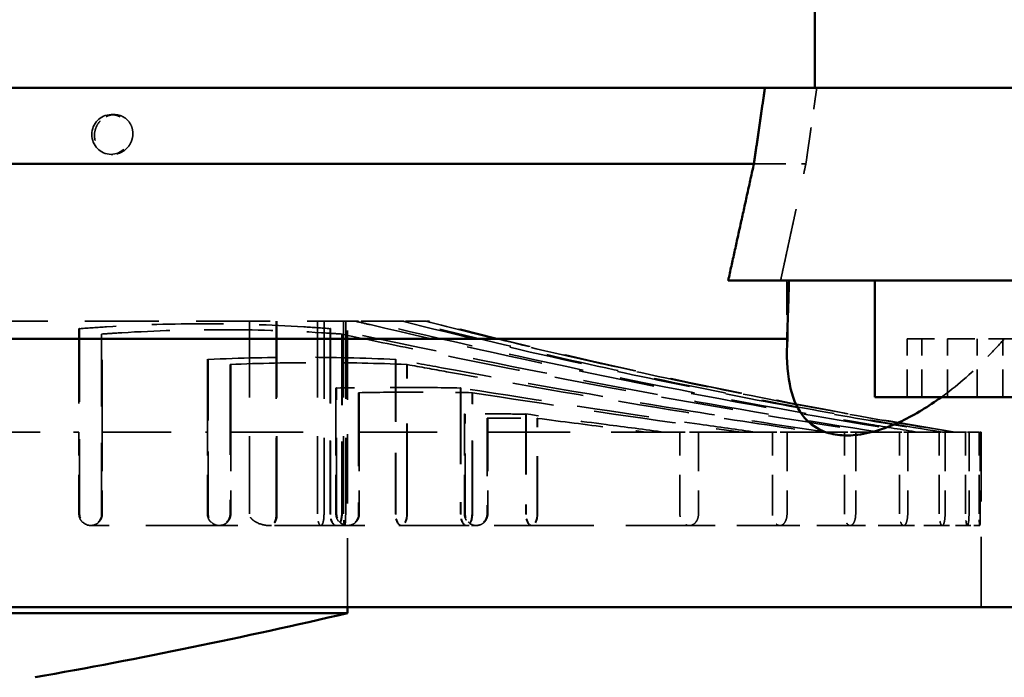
# Model space of a CAD drawing. Header units: millimetres. Extents: x -34725 to 178350, y -13707 to 126150.
# Tile 115 of 256: x 40210 to 40379, y 8165 to 8278. Entities that reach past the tile are written whole.
import ezdxf

# ---------------------------------------------------------------- set-up
doc = ezdxf.new("R2010")
doc.units = ezdxf.units.MM
doc.linetypes.add('DASHED', pattern=[0.75, 0.5, -0.25])
for name, color, linetype, lineweight in [('AM_0', 7, 'CONTINUOUS', 50), ('P-AM_0', 7, 'CONTINUOUS', 50), ('Sichtbar (ISO)', 7, 'CONTINUOUS', 50), ('Verdeckt (ISO)', 7, 'DASHED', 35)]:
    doc.layers.add(name, color=color, linetype=linetype, lineweight=lineweight)

# ---------------------------------------------------------------- blocks, each defined once
blk = doc.blocks.new('A$C5cacc3fa')
at = {"layer": 'Sichtbar (ISO)'}
for p, q in [((-1547.33, -2628.79), (-1547.33, -2108.79)), ((-1491.33, -2114.89), (-1491.33, -2149.63)), ((-1458.33, -2114.89), (-1458.33, -2149.63)), ((-1511.33, -2127.52), (-1511.33, -2157.52)), ((-1491.33, -2152.05), (-1491.33, -2149.63)), ((-1458.33, -2149.63), (-1458.33, -2152.05)), ((-1491.33, -2152.05), (-1491.33, -2182.62)), ((-1458.33, -2152.05), (-1458.33, -2176.34)), ((-1491.33, -2157.52), (-1511.33, -2157.52)), ((-1438.33, -2167.8), (-1458.33, -2167.8)), ((-1501.33, -2342.52), (-1501.33, -2172.5)), ((-1458.33, -2340.76), (-1458.33, -2176.34)), ((-1471.33, -2340.2), (-1471.33, -2178.22)), ((-1548.33, -2489.79), (-1548.33, -2247.79)), ((-1548.33, -2247.79), (-1547.33, -2247.79))]:
    blk.add_line(p, q, dxfattribs=at)
blk.add_arc((-575.66, -2475.66), 999, 166.81499, 169.94796, dxfattribs=at)
for points, knots in [([(-1501.33, -2172.5), (-1504.15, -2172.65), (-1506.79, -2172.56), (-1511.17, -2171.69), (-1512.99, -2170.98), (-1515.61, -2169), (-1516.52, -2167.86), (-1517.49, -2165.57), (-1517.74, -2164.58), (-1517.93, -2162.54), (-1517.9, -2161.51), (-1517.61, -2159.14), (-1517.29, -2157.78), (-1516.07, -2154.09), (-1514.93, -2151.75), (-1512.88, -2148.36), (-1512.15, -2147.25), (-1511.33, -2146.13)], [-76.122252, -76.122252, -76.122252, -76.122252, -73.81835, -73.81835, -71.778538, -71.778538, -70.113111, -70.113111, -69.048394, -69.048394, -68.090703, -68.090703, -66.920622, -66.920622, -64.965991, -64.965991, -64.029155, -64.029155, -64.029155, -64.029155]), ([(-1491.33, -2172.2), (-1492.53, -2172.25), (-1493.73, -2172.29), (-1497.06, -2172.4), (-1499.2, -2172.46), (-1501.33, -2172.5)], [3.0150004, 3.0150004, 3.0150004, 3.0150004, 3.3549461, 3.3549461, 3.9628977, 3.9628977, 3.9628977, 3.9628977])]:
    blk.add_open_spline(points, degree=3, knots=knots, dxfattribs=at)
for points, weights in [([(-1458.33, -2176.34), (-1464.85, -2177.28), (-1471.33, -2178.22)], [1, 1.00000598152, 1]), ([(-1471.33, -2178.22), (-1481.42, -2180.44), (-1491.33, -2182.62)], [1, 1.00003339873, 1])]:
    blk.add_rational_spline(points, weights, degree=2, dxfattribs=at)
at = {"layer": 'Verdeckt (ISO)', "ltscale": 9.347156}
for p, q in [((-1501.33, -2135.58), (-1501.33, -2133.03)), ((-1501.33, -2145.06), (-1501.33, -2135.58)), ((-1501.33, -2152), (-1501.33, -2145.06))]:
    blk.add_line(p, q, dxfattribs=at)
at = {"layer": 'Verdeckt (ISO)', "ltscale": 9.523383}
for p, q in [((-1511.33, -2135.58), (-1501.33, -2135.58)), ((-1511.33, -2139.98), (-1501.33, -2139.98)), ((-1511.33, -2145.06), (-1501.33, -2145.06)), ((-1511.33, -2149.46), (-1501.33, -2149.46)), ((-1511.33, -2152), (-1501.33, -2152))]:
    blk.add_line(p, q, dxfattribs=at)
at = {"layer": 'Verdeckt (ISO)', "ltscale": 24.189648}
blk.add_line((-1547.33, -2139.29), (-1517.33, -2139.29), dxfattribs=at)
at = {"layer": 'Verdeckt (ISO)', "ltscale": 8.573233}
blk.add_line((-1517.33, -2139.47), (-1517.33, -2139.29), dxfattribs=at)
at = {"layer": 'Verdeckt (ISO)', "ltscale": 2.019995}
blk.add_line((-1533.33, -2139.55), (-1533.33, -2141.67), dxfattribs=at)
at = {"layer": 'Verdeckt (ISO)', "ltscale": 13.332776}
for p, q in [((-1517.33, -2139.47), (-1531.33, -2139.47)), ((-1531.33, -2139.66), (-1517.33, -2139.66)), ((-1517.33, -2141.39), (-1531.33, -2141.39)), ((-1531.33, -2141.97), (-1517.33, -2141.97)), ((-1517.33, -2145.49), (-1531.33, -2145.49)), ((-1531.33, -2146.48), (-1517.33, -2146.48)), ((-1517.33, -2151.89), (-1531.33, -2151.89)), ((-1531.33, -2153.32), (-1517.33, -2153.32)), ((-1517.33, -2160.8), (-1531.33, -2160.8)), ((-1531.33, -2162.71), (-1517.33, -2162.71)), ((-1517.33, -2172.55), (-1531.33, -2172.55)), ((-1531.33, -2175.03), (-1517.33, -2175.03)), ((-1517.33, -2187.71), (-1531.33, -2187.71)), ((-1531.33, -2190.9), (-1517.33, -2190.9)), ((-1517.33, -2223.79), (-1531.33, -2223.79)), ((-1531.33, -2227.79), (-1517.33, -2227.79)), ((-1517.33, -2245.79), (-1531.33, -2245.79)), ((-1531.33, -2249.79), (-1517.33, -2249.79)), ((-1517.33, -2267.79), (-1531.33, -2267.79)), ((-1531.33, -2271.79), (-1517.33, -2271.79)), ((-1517.33, -2289.79), (-1531.33, -2289.79)), ((-1531.33, -2293.79), (-1517.33, -2293.79))]:
    blk.add_line(p, q, dxfattribs=at)
at = {"layer": 'Verdeckt (ISO)', "ltscale": 0.182702}
blk.add_line((-1517.33, -2139.47), (-1517.33, -2139.66), dxfattribs=at)
at = {"layer": 'Verdeckt (ISO)', "ltscale": 21.877224}
blk.add_line((-1517.33, -2141.39), (-1517.33, -2139.66), dxfattribs=at)
at = {"layer": 'Verdeckt (ISO)', "ltscale": 4.097777}
blk.add_line((-1533.33, -2141.67), (-1533.33, -2145.98), dxfattribs=at)
at = {"layer": 'Verdeckt (ISO)', "ltscale": 0.55343}
blk.add_line((-1517.33, -2141.39), (-1517.33, -2141.97), dxfattribs=at)
at = {"layer": 'Verdeckt (ISO)', "ltscale": 22.188759}
blk.add_line((-1517.33, -2145.49), (-1517.33, -2141.97), dxfattribs=at)
at = {"layer": 'Verdeckt (ISO)', "ltscale": 6.299582}
blk.add_line((-1533.33, -2145.98), (-1533.33, -2152.59), dxfattribs=at)
at = {"layer": 'Verdeckt (ISO)', "ltscale": 0.940269}
blk.add_line((-1517.33, -2145.49), (-1517.33, -2146.48), dxfattribs=at)
at = {"layer": 'Verdeckt (ISO)', "ltscale": 22.739004}
for p, q in [((-1517.33, -2151.89), (-1517.33, -2146.48)), ((-1517.33, -2311.79), (-1517.33, -2293.79))]:
    blk.add_line(p, q, dxfattribs=at)
at = {"layer": 'Verdeckt (ISO)', "ltscale": 8.712307}
blk.add_line((-1533.33, -2152.59), (-1533.33, -2161.74), dxfattribs=at)
at = {"layer": 'Verdeckt (ISO)', "ltscale": 1.356705}
blk.add_line((-1517.33, -2151.89), (-1517.33, -2153.32), dxfattribs=at)
at = {"layer": 'Verdeckt (ISO)', "ltscale": 23.58321}
for p, q in [((-1517.33, -2160.8), (-1517.33, -2153.32)), ((-1517.33, -2289.79), (-1517.33, -2271.79))]:
    blk.add_line(p, q, dxfattribs=at)
at = {"layer": 'Verdeckt (ISO)', "ltscale": 1.821458}
blk.add_line((-1517.33, -2160.8), (-1517.33, -2162.71), dxfattribs=at)
at = {"layer": 'Verdeckt (ISO)', "ltscale": 11.464278}
blk.add_line((-1533.33, -2161.74), (-1533.33, -2173.78), dxfattribs=at)
at = {"layer": 'Verdeckt (ISO)', "ltscale": 24.821342}
for p, q in [((-1517.33, -2172.55), (-1517.33, -2162.71)), ((-1517.33, -2267.79), (-1517.33, -2249.79))]:
    blk.add_line(p, q, dxfattribs=at)
at = {"layer": 'Verdeckt (ISO)', "ltscale": 10.867478}
blk.add_line((-1471.33, -2178.22), (-1471.33, -2169.32), dxfattribs=at)
at = {"layer": 'Verdeckt (ISO)', "ltscale": 2.363717}
blk.add_line((-1517.33, -2172.55), (-1517.33, -2175.03), dxfattribs=at)
at = {"layer": 'Verdeckt (ISO)', "ltscale": 11.839312}
blk.add_line((-1491.33, -2172.57), (-1503.76, -2172.57), dxfattribs=at)
at = {"layer": 'Verdeckt (ISO)', "ltscale": 14.769024}
blk.add_line((-1533.33, -2173.78), (-1533.33, -2189.29), dxfattribs=at)
at = {"layer": 'Verdeckt (ISO)', "ltscale": 26.638676}
for p, q in [((-1517.33, -2187.71), (-1517.33, -2175.03)), ((-1517.33, -2245.79), (-1517.33, -2227.79))]:
    blk.add_line(p, q, dxfattribs=at)
at = {"layer": 'Verdeckt (ISO)', "ltscale": 3.034942}
blk.add_line((-1517.33, -2187.71), (-1517.33, -2190.9), dxfattribs=at)
at = {"layer": 'Verdeckt (ISO)', "ltscale": 21.768898}
blk.add_line((-1533.33, -2189.29), (-1533.33, -2216.28), dxfattribs=at)
at = {"layer": 'Verdeckt (ISO)', "ltscale": 28.177946}
blk.add_line((-1517.33, -2223.79), (-1517.33, -2190.9), dxfattribs=at)
at = {"layer": 'Verdeckt (ISO)', "ltscale": 12.801457}
blk.add_line((-1533.33, -2216.28), (-1533.33, -2225.79), dxfattribs=at)
at = {"layer": 'Verdeckt (ISO)', "ltscale": 19.787109}
blk.add_line((-1531.33, -2215.27), (-1514.97, -2215.27), dxfattribs=at)
at = {"layer": 'Verdeckt (ISO)', "ltscale": 19.815084}
for p, q in [((-1531.33, -2215.33), (-1514.95, -2215.33)), ((-1514.95, -2223.91), (-1531.33, -2223.91))]:
    blk.add_line(p, q, dxfattribs=at)
at = {"layer": 'Verdeckt (ISO)', "ltscale": 20.676773}
for p, q in [((-1514.23, -2217.24), (-1531.33, -2217.24)), ((-1531.33, -2227.67), (-1514.23, -2227.67))]:
    blk.add_line(p, q, dxfattribs=at)
at = {"layer": 'Verdeckt (ISO)', "ltscale": 20.705349}
blk.add_line((-1514.21, -2217.3), (-1531.33, -2217.3), dxfattribs=at)
at = {"layer": 'Verdeckt (ISO)', "ltscale": 22.589703}
blk.add_line((-1517.33, -2223.79), (-1514.97, -2223.79), dxfattribs=at)
at = {"layer": 'Verdeckt (ISO)', "ltscale": 1.570911}
blk.add_line((-1533.33, -2225.79), (-1533.33, -2227.44), dxfattribs=at)
at = {"layer": 'Verdeckt (ISO)', "ltscale": 25.080122}
blk.add_line((-1531.33, -2226.43), (-1510.59, -2226.43), dxfattribs=at)
at = {"layer": 'Verdeckt (ISO)', "ltscale": 25.111382}
for p, q in [((-1531.33, -2226.49), (-1510.57, -2226.49)), ((-1510.57, -2245.91), (-1531.33, -2245.91))]:
    blk.add_line(p, q, dxfattribs=at)
at = {"layer": 'Verdeckt (ISO)', "ltscale": 23.205763}
blk.add_line((-1533.33, -2227.44), (-1533.33, -2247.79), dxfattribs=at)
at = {"layer": 'Verdeckt (ISO)', "ltscale": 26.072294}
for p, q in [((-1509.77, -2228.39), (-1531.33, -2228.39)), ((-1531.33, -2249.67), (-1509.77, -2249.67))]:
    blk.add_line(p, q, dxfattribs=at)
at = {"layer": 'Verdeckt (ISO)', "ltscale": 26.104095}
blk.add_line((-1509.75, -2228.45), (-1531.33, -2228.45), dxfattribs=at)
at = {"layer": 'Verdeckt (ISO)', "ltscale": 29.090322}
blk.add_line((-1514.21, -2227.79), (-1517.33, -2227.79), dxfattribs=at)
at = {"layer": 'Verdeckt (ISO)', "ltscale": 8.577396}
blk.add_line((-1498.33, -2234.09), (-1498.33, -2233.79), dxfattribs=at)
at = {"layer": 'Verdeckt (ISO)', "ltscale": 0.311365}
blk.add_line((-1498.33, -2234.09), (-1498.33, -2234.42), dxfattribs=at)
at = {"layer": 'Verdeckt (ISO)', "ltscale": 22.08386}
blk.add_line((-1498.33, -2237.4), (-1498.33, -2234.42), dxfattribs=at)
at = {"layer": 'Verdeckt (ISO)', "ltscale": 30.925901}
blk.add_line((-1531.33, -2237.58), (-1505.76, -2237.58), dxfattribs=at)
at = {"layer": 'Verdeckt (ISO)', "ltscale": 30.960028}
for p, q in [((-1531.33, -2237.64), (-1505.73, -2237.64)), ((-1505.73, -2267.91), (-1531.33, -2267.91))]:
    blk.add_line(p, q, dxfattribs=at)
at = {"layer": 'Verdeckt (ISO)', "ltscale": 0.960337}
blk.add_line((-1498.33, -2237.4), (-1498.33, -2238.41), dxfattribs=at)
at = {"layer": 'Verdeckt (ISO)', "ltscale": 23.054117}
blk.add_line((-1498.33, -2244.63), (-1498.33, -2238.41), dxfattribs=at)
at = {"layer": 'Verdeckt (ISO)', "ltscale": 21.337854}
for p, q in [((-1504.87, -2239.55), (-1531.33, -2239.55)), ((-1531.33, -2271.67), (-1504.87, -2271.67))]:
    blk.add_line(p, q, dxfattribs=at)
at = {"layer": 'Verdeckt (ISO)', "ltscale": 21.360899}
blk.add_line((-1504.84, -2239.61), (-1531.33, -2239.61), dxfattribs=at)
at = {"layer": 'Verdeckt (ISO)', "ltscale": 1.699572}
blk.add_line((-1498.33, -2244.63), (-1498.33, -2246.41), dxfattribs=at)
at = {"layer": 'Verdeckt (ISO)', "ltscale": 28.138655}
blk.add_line((-1517.33, -2245.79), (-1510.59, -2245.79), dxfattribs=at)
at = {"layer": 'Verdeckt (ISO)', "ltscale": 25.363047}
blk.add_line((-1498.33, -2311.79), (-1498.33, -2246.41), dxfattribs=at)
at = {"layer": 'Verdeckt (ISO)', "ltscale": 23.705854}
blk.add_line((-1547.33, -2247.79), (-1498.33, -2247.79), dxfattribs=at)
at = {"layer": 'Verdeckt (ISO)', "ltscale": 25.08684}
for p, q in [((-1533.33, -2247.79), (-1533.33, -2269.79)), ((-1533.33, -2269.79), (-1533.33, -2291.79))]:
    blk.add_line(p, q, dxfattribs=at)
at = {"layer": 'Verdeckt (ISO)', "ltscale": 26.608612}
for p, q in [((-1498.33, -2248.12), (-1531.33, -2248.12)), ((-1531.33, -2248.49), (-1498.33, -2248.49)), ((-1498.33, -2251.83), (-1531.33, -2251.83)), ((-1531.33, -2252.96), (-1498.33, -2252.96)), ((-1531.33, -2259.89), (-1498.33, -2259.89)), ((-1531.33, -2259.95), (-1498.33, -2259.95)), ((-1498.33, -2260.01), (-1531.33, -2260.01)), ((-1531.33, -2264.6), (-1498.33, -2264.6))]:
    blk.add_line(p, q, dxfattribs=at)
at = {"layer": 'Verdeckt (ISO)', "ltscale": 24.817051}
blk.add_line((-1531.33, -2248.73), (-1500.55, -2248.73), dxfattribs=at)
at = {"layer": 'Verdeckt (ISO)', "ltscale": 24.841232}
for p, q in [((-1531.33, -2248.8), (-1500.52, -2248.8)), ((-1500.52, -2289.91), (-1531.33, -2289.91))]:
    blk.add_line(p, q, dxfattribs=at)
at = {"layer": 'Verdeckt (ISO)', "ltscale": 0.134488}
for p, q in [((-1500.52, -2248.8), (-1500.55, -2248.73)), ((-1500.55, -2289.79), (-1500.52, -2289.91))]:
    blk.add_line(p, q, dxfattribs=at)
at = {"layer": 'Verdeckt (ISO)', "ltscale": 24.762812}
blk.add_line((-1509.75, -2249.79), (-1517.33, -2249.79), dxfattribs=at)
at = {"layer": 'Verdeckt (ISO)', "ltscale": 25.580938}
for p, q in [((-1499.6, -2250.7), (-1531.33, -2250.7)), ((-1531.33, -2293.67), (-1499.6, -2293.67))]:
    blk.add_line(p, q, dxfattribs=at)
at = {"layer": 'Verdeckt (ISO)', "ltscale": 25.605299}
blk.add_line((-1499.57, -2250.76), (-1531.33, -2250.76), dxfattribs=at)
at = {"layer": 'Verdeckt (ISO)', "ltscale": 24.466913}
blk.add_line((-1517.33, -2267.79), (-1505.76, -2267.79), dxfattribs=at)
at = {"layer": 'Verdeckt (ISO)', "ltscale": 25.879137}
blk.add_line((-1504.84, -2271.79), (-1517.33, -2271.79), dxfattribs=at)
at = {"layer": 'Verdeckt (ISO)', "ltscale": 1.186672}
blk.add_line((-1469.73, -2288.3), (-1469.73, -2287.97), dxfattribs=at)
at = {"layer": 'Verdeckt (ISO)', "ltscale": 2.182975}
blk.add_line((-1462.93, -2288.3), (-1462.93, -2287.7), dxfattribs=at)
at = {"layer": 'Verdeckt (ISO)', "ltscale": 24.773409}
blk.add_line((-1517.33, -2289.79), (-1500.55, -2289.79), dxfattribs=at)
at = {"layer": 'Verdeckt (ISO)', "ltscale": 25.743126}
blk.add_line((-1499.57, -2293.79), (-1517.33, -2293.79), dxfattribs=at)
at = {"layer": 'Verdeckt (ISO)', "ltscale": 24.731554}
blk.add_arc((-531.41, -1982.66), 999, 189.28203, 194.55945, dxfattribs=at)
at = {"layer": 'Verdeckt (ISO)', "ltscale": 3.175662}
for centre, start_param, end_param in [((-1531.33, -2216.28), 1.570806, 3.141593), ((-1531.33, -2216.28), 3.141593, 4.712379), ((-1531.33, -2227.44), 1.570806, 3.141593), ((-1531.33, -2227.44), 3.141593, 4.712379), ((-1531.33, -2238.59), 1.570806, 3.141593), ((-1531.33, -2238.59), 3.141593, 4.712379), ((-1531.33, -2249.75), 1.570806, 3.141593), ((-1531.33, -2249.75), 3.141593, 4.712379), ((-1531.33, -2260.9), 1.570806, 3.141593)]:
    blk.add_ellipse(centre, major_axis=(2, 0), ratio=0.507028, start_param=start_param, end_param=end_param, dxfattribs=at)
at = {"layer": 'Verdeckt (ISO)', "ltscale": 3.07027}
for centre, major_axis, ratio, start_param, end_param in [((-1531.33, -2216.28), (2, 0), 0.475801, 1.570806, 3.141593), ((-1531.33, -2216.28), (2, 0), 0.475801, 3.141593, 4.712379), ((-1531.33, -2225.79), (-2, 0), 0.938412, 4.712399, 6.283185), ((-1531.33, -2225.79), (-2, 0), 0.938412, 0, 1.570786), ((-1531.33, -2227.44), (2, 0), 0.475801, 1.570806, 3.141593), ((-1531.33, -2227.44), (2, 0), 0.475801, 3.141593, 4.712379), ((-1531.33, -2238.59), (2, 0), 0.475801, 1.570806, 3.141593), ((-1531.33, -2238.59), (2, 0), 0.475801, 3.141593, 4.712379), ((-1531.33, -2247.79), (-2, 0), 0.938412, 4.712399, 6.283185), ((-1531.33, -2247.79), (-2, 0), 0.938412, 0, 1.570786), ((-1531.33, -2249.75), (2, 0), 0.475801, 1.570806, 3.141593), ((-1531.33, -2249.75), (2, 0), 0.475801, 3.141593, 4.712379), ((-1531.33, -2260.9), (2, 0), 0.475801, 1.570806, 3.141593), ((-1531.33, -2269.79), (-2, 0), 0.938412, 4.712399, 6.283185), ((-1531.33, -2269.79), (-2, 0), 0.938412, 0, 1.570786), ((-1531.33, -2291.79), (-2, 0), 0.938412, 4.712399, 6.283185), ((-1531.33, -2291.79), (-2, 0), 0.938412, 0, 1.570786)]:
    blk.add_ellipse(centre, major_axis=major_axis, ratio=ratio, start_param=start_param, end_param=end_param, dxfattribs=at)
at = {"layer": 'Verdeckt (ISO)', "ltscale": 0.114414}
blk.add_ellipse((-1531.33, -2260.9), major_axis=(2, 0), ratio=0.507028, start_param=3.141593, end_param=3.195221, dxfattribs=at)
at = {"layer": 'Verdeckt (ISO)', "ltscale": 25.837965}
blk.add_ellipse((-1466.33, -2288.3), major_axis=(3.4, 0), ratio=0.965926, dxfattribs=at)
at = {"layer": 'Verdeckt (ISO)', "ltscale": 14.09674}
blk.add_open_spline([(-1511.33, -2146.13), (-1509.53, -2143.65), (-1507.37, -2141.12), (-1503.73, -2137.51), (-1502.56, -2136.43), (-1501.33, -2135.35)], degree=3, knots=[-64.029155, -64.029155, -64.029155, -64.029155, -61.964411, -61.964411, -61.07507, -61.07507, -61.07507, -61.07507], dxfattribs=at)
at = {"layer": 'Verdeckt (ISO)', "ltscale": 5.98706}
blk.add_open_spline([(-1531.33, -2139.47), (-1531.46, -2139.47), (-1531.59, -2139.47), (-1531.71, -2139.47), (-1531.84, -2139.47), (-1531.97, -2139.47), (-1532.09, -2139.47), (-1532.22, -2139.47), (-1532.34, -2139.48), (-1532.45, -2139.48), (-1532.55, -2139.48), (-1532.65, -2139.49), (-1532.74, -2139.49), (-1532.83, -2139.49), (-1532.92, -2139.5), (-1532.99, -2139.5), (-1533.06, -2139.51), (-1533.13, -2139.51), (-1533.18, -2139.52), (-1533.23, -2139.52), (-1533.27, -2139.53), (-1533.29, -2139.54), (-1533.32, -2139.54), (-1533.33, -2139.55), (-1533.33, -2139.55), (-1533.33, -2139.56), (-1533.32, -2139.57), (-1533.29, -2139.57), (-1533.27, -2139.58), (-1533.23, -2139.59), (-1533.18, -2139.59), (-1533.13, -2139.6), (-1533.06, -2139.6), (-1532.99, -2139.61), (-1532.92, -2139.62), (-1532.83, -2139.62), (-1532.74, -2139.63), (-1532.65, -2139.63), (-1532.55, -2139.63), (-1532.45, -2139.64), (-1532.34, -2139.64), (-1532.22, -2139.65), (-1532.09, -2139.65), (-1531.97, -2139.65), (-1531.84, -2139.65), (-1531.71, -2139.66), (-1531.59, -2139.66), (-1531.46, -2139.66), (-1531.33, -2139.66)], degree=3, knots=[6.030508, 6.030508, 6.030508, 6.030508, 6.407148, 6.407148, 6.407148, 6.783808, 6.783808, 6.783808, 7.160468, 7.160468, 7.160468, 7.537128, 7.537128, 7.537128, 7.914212, 7.914212, 7.914212, 8.291295, 8.291295, 8.291295, 8.668379, 8.668379, 8.668379, 9.045463, 9.045463, 9.045463, 9.422669, 9.422669, 9.422669, 9.799875, 9.799875, 9.799875, 10.177081, 10.177081, 10.177081, 10.554288, 10.554288, 10.554288, 10.93096, 10.93096, 10.93096, 11.307632, 11.307632, 11.307632, 11.684304, 11.684304, 11.684304, 12.060956, 12.060956, 12.060956, 12.060956], dxfattribs=at)
at = {"layer": 'Verdeckt (ISO)', "ltscale": 6.014274}
blk.add_open_spline([(-1531.33, -2141.39), (-1531.58, -2141.39), (-1531.85, -2141.4), (-1532.34, -2141.43), (-1532.56, -2141.45), (-1532.92, -2141.5), (-1533.07, -2141.53), (-1533.28, -2141.6), (-1533.33, -2141.64), (-1533.33, -2141.71), (-1533.28, -2141.75), (-1533.08, -2141.82), (-1532.92, -2141.86), (-1532.57, -2141.91), (-1532.34, -2141.93), (-1531.85, -2141.97), (-1531.58, -2141.97), (-1531.33, -2141.97)], degree=3, knots=[0.000002, 0.000002, 0.000002, 0.000002, 0.075293, 0.075293, 0.150586, 0.150586, 0.226719, 0.226719, 0.3028521, 0.3028521, 0.3788412, 0.3788412, 0.4548303, 0.4548303, 0.5303508, 0.5303508, 0.6058694, 0.6058694, 0.6058694, 0.6058694], dxfattribs=at)
at = {"layer": 'Verdeckt (ISO)', "ltscale": 24.763113}
blk.add_open_spline([(-1517.33, -2143.97), (-1515.59, -2154.61), (-1513.72, -2164.99), (-1510.3, -2182.45), (-1508.69, -2190.23), (-1505.19, -2206.12), (-1503.3, -2214.23), (-1500.34, -2226.25), (-1499.34, -2230.18), (-1498.33, -2234.09)], degree=3, knots=[718.542701, 718.542701, 718.542701, 718.542701, 721.607486, 721.607486, 723.878633, 723.878633, 726.14978, 726.14978, 727.25695, 727.25695, 727.25695, 727.25695], dxfattribs=at)
at = {"layer": 'Verdeckt (ISO)', "ltscale": 24.797564}
blk.add_open_spline([(-1498.33, -2234.42), (-1499.56, -2229.65), (-1500.77, -2224.83), (-1503.89, -2211.99), (-1505.74, -2203.96), (-1509.17, -2188.2), (-1510.74, -2180.49), (-1513.98, -2163.76), (-1515.71, -2154.07), (-1517.33, -2144.17)], degree=3, knots=[13.311395, 13.311395, 13.311395, 13.311395, 14.666321, 14.666321, 16.91655, 16.91655, 19.166779, 19.166779, 22.028474, 22.028474, 22.028474, 22.028474], dxfattribs=at)
at = {"layer": 'Verdeckt (ISO)', "ltscale": 6.072949}
blk.add_open_spline([(-1531.33, -2145.49), (-1531.58, -2145.49), (-1531.85, -2145.51), (-1532.34, -2145.55), (-1532.56, -2145.59), (-1532.92, -2145.67), (-1533.07, -2145.73), (-1533.28, -2145.85), (-1533.33, -2145.92), (-1533.33, -2146.04), (-1533.28, -2146.11), (-1533.08, -2146.23), (-1532.92, -2146.29), (-1532.57, -2146.38), (-1532.34, -2146.42), (-1531.85, -2146.47), (-1531.58, -2146.48), (-1531.33, -2146.48)], degree=3, knots=[0.000002, 0.000002, 0.000002, 0.000002, 0.0752166, 0.0752166, 0.1504332, 0.1504332, 0.2280883, 0.2280883, 0.3057434, 0.3057434, 0.3829186, 0.3829186, 0.4600939, 0.4600939, 0.5359396, 0.5359396, 0.6117833, 0.6117833, 0.6117833, 0.6117833], dxfattribs=at)
at = {"layer": 'Verdeckt (ISO)', "ltscale": 25.115316}
blk.add_open_spline([(-1517.33, -2145.94), (-1516.25, -2152.6), (-1515.12, -2159.15), (-1512.67, -2172.66), (-1511.24, -2180.12), (-1508.13, -2195.35), (-1506.46, -2203.12), (-1502.66, -2219.83), (-1500.51, -2228.76), (-1498.33, -2237.4)], degree=3, knots=[718.061498, 718.061498, 718.061498, 718.061498, 720.011, 720.011, 722.180513, 722.180513, 724.350026, 724.350026, 726.855715, 726.855715, 726.855715, 726.855715], dxfattribs=at)
at = {"layer": 'Verdeckt (ISO)', "ltscale": 25.224432}
blk.add_open_spline([(-1498.33, -2238.41), (-1500.71, -2228.91), (-1503.07, -2219.02), (-1507, -2201.39), (-1508.64, -2193.67), (-1511.68, -2178.54), (-1513.08, -2171.13), (-1515.37, -2158.33), (-1516.37, -2152.48), (-1517.33, -2146.53)], degree=3, knots=[12.795106, 12.795106, 12.795106, 12.795106, 15.56959, 15.56959, 17.723418, 17.723418, 19.877245, 19.877245, 21.622947, 21.622947, 21.622947, 21.622947], dxfattribs=at)
at = {"layer": 'Verdeckt (ISO)', "ltscale": 25.915924}
blk.add_open_spline([(-1517.33, -2150.12), (-1516.9, -2152.85), (-1516.46, -2155.55), (-1513.72, -2171.97), (-1510.93, -2187.04), (-1504.81, -2216.71), (-1501.51, -2231.32), (-1498.33, -2244.63)], degree=3, knots=[717.502446, 717.502446, 717.502446, 717.502446, 718.315889, 718.315889, 722.495771, 722.495771, 726.581419, 726.581419, 726.581419, 726.581419], dxfattribs=at)
at = {"layer": 'Verdeckt (ISO)', "ltscale": 6.168282}
for points, knots in [([(-1531.33, -2151.89), (-1531.58, -2151.89), (-1531.85, -2151.91), (-1532.33, -2151.98), (-1532.55, -2152.03), (-1532.91, -2152.15), (-1533.07, -2152.23), (-1533.28, -2152.41), (-1533.33, -2152.5), (-1533.33, -2152.68), (-1533.28, -2152.78), (-1533.08, -2152.95), (-1532.92, -2153.04), (-1532.57, -2153.16), (-1532.35, -2153.22), (-1531.85, -2153.3), (-1531.58, -2153.32), (-1531.33, -2153.32)], [0.000002, 0.000002, 0.000002, 0.000002, 0.0751017, 0.0751017, 0.1502034, 0.1502034, 0.2303349, 0.2303349, 0.3104664, 0.3104664, 0.389558, 0.389558, 0.4686496, 0.4686496, 0.5450246, 0.5450246, 0.6213976, 0.6213976, 0.6213976, 0.6213976]), ([(-1531.33, -2289.79), (-1531.58, -2289.79), (-1531.85, -2289.84), (-1532.35, -2290.05), (-1532.57, -2290.2), (-1532.92, -2290.56), (-1533.08, -2290.78), (-1533.28, -2291.28), (-1533.33, -2291.54), (-1533.33, -2292.04), (-1533.28, -2292.31), (-1533.07, -2292.81), (-1532.91, -2293.04), (-1532.55, -2293.39), (-1532.33, -2293.54), (-1531.85, -2293.74), (-1531.58, -2293.79), (-1531.33, -2293.79)], [0.6213952, 0.6213952, 0.6213952, 0.6213952, 0.6977682, 0.6977682, 0.7741432, 0.7741432, 0.8532349, 0.8532349, 0.9323265, 0.9323265, 1.012458, 1.012458, 1.0925895, 1.0925895, 1.1676912, 1.1676912, 1.2427909, 1.2427909, 1.2427909, 1.2427909])]:
    blk.add_open_spline(points, degree=3, knots=knots, dxfattribs=at)
at = {"layer": 'Verdeckt (ISO)', "ltscale": 26.120176}
blk.add_open_spline([(-1498.33, -2246.41), (-1498.52, -2245.59), (-1498.72, -2244.77), (-1502.06, -2230.47), (-1505.37, -2215.6), (-1511.4, -2185.76), (-1514.13, -2170.77), (-1516.69, -2155.13), (-1517.01, -2153.14), (-1517.33, -2151.13)], degree=3, knots=[11.779552, 11.779552, 11.779552, 11.779552, 12.031228, 12.031228, 16.184999, 16.184999, 20.33877, 20.33877, 20.940117, 20.940117, 20.940117, 20.940117], dxfattribs=at)
at = {"layer": 'Verdeckt (ISO)', "ltscale": 25.743126}
blk.add_open_spline([(-1517.33, -2156.66), (-1515.44, -2168.94), (-1513.2, -2182.17), (-1508.06, -2209.94), (-1505.13, -2224.47), (-1501.46, -2241.95), (-1500.53, -2246.32), (-1499.57, -2250.76)], degree=3, knots=[717.21542, 717.21542, 717.21542, 717.21542, 720.876533, 720.876533, 724.919536, 724.919536, 726.233636, 726.233636, 726.233636, 726.233636], dxfattribs=at)
at = {"layer": 'Verdeckt (ISO)', "ltscale": 24.773409}
blk.add_open_spline([(-1500.55, -2248.73), (-1501.42, -2244.57), (-1502.27, -2240.47), (-1505.79, -2223.32), (-1508.64, -2208.86), (-1513.49, -2182.04), (-1515.56, -2169.68), (-1517.33, -2158.11)], degree=3, knots=[11.404805, 11.404805, 11.404805, 11.404805, 12.637448, 12.637448, 16.656945, 16.656945, 20.073412, 20.073412, 20.073412, 20.073412], dxfattribs=at)
at = {"layer": 'Verdeckt (ISO)', "ltscale": 6.311418}
for points, knots in [([(-1531.33, -2160.8), (-1531.58, -2160.8), (-1531.84, -2160.82), (-1532.33, -2160.91), (-1532.54, -2160.98), (-1532.91, -2161.14), (-1533.07, -2161.25), (-1533.28, -2161.49), (-1533.33, -2161.62), (-1533.33, -2161.86), (-1533.28, -2161.99), (-1533.08, -2162.22), (-1532.93, -2162.33), (-1532.57, -2162.51), (-1532.35, -2162.58), (-1531.86, -2162.68), (-1531.59, -2162.71), (-1531.33, -2162.71)], [0.000002, 0.000002, 0.000002, 0.000002, 0.0749478, 0.0749478, 0.1498956, 0.1498956, 0.2337336, 0.2337336, 0.3175717, 0.3175717, 0.3995287, 0.3995287, 0.4814858, 0.4814858, 0.5586671, 0.5586671, 0.6358464, 0.6358464, 0.6358464, 0.6358464]), ([(-1531.33, -2267.79), (-1531.59, -2267.79), (-1531.86, -2267.84), (-1532.35, -2268.05), (-1532.57, -2268.2), (-1532.93, -2268.56), (-1533.08, -2268.79), (-1533.28, -2269.28), (-1533.33, -2269.54), (-1533.33, -2270.04), (-1533.28, -2270.31), (-1533.07, -2270.82), (-1532.91, -2271.05), (-1532.54, -2271.4), (-1532.33, -2271.54), (-1531.84, -2271.74), (-1531.58, -2271.79), (-1531.33, -2271.79)], [0.6358306, 0.6358306, 0.6358306, 0.6358306, 0.7130099, 0.7130099, 0.7901911, 0.7901911, 0.8721482, 0.8721482, 0.9541053, 0.9541053, 1.0379433, 1.0379433, 1.1217814, 1.1217814, 1.1967292, 1.1967292, 1.2716749, 1.2716749, 1.2716749, 1.2716749])]:
    blk.add_open_spline(points, degree=3, knots=knots, dxfattribs=at)
at = {"layer": 'Verdeckt (ISO)', "ltscale": 25.879137}
blk.add_open_spline([(-1517.33, -2165.77), (-1516.13, -2173.88), (-1514.83, -2182.23), (-1511.14, -2204.75), (-1508.63, -2218.89), (-1505.81, -2234.33), (-1505.33, -2236.95), (-1504.84, -2239.61)], degree=3, knots=[717.094218, 717.094218, 717.094218, 717.094218, 719.401263, 719.401263, 723.317878, 723.317878, 724.109387, 724.109387, 724.109387, 724.109387], dxfattribs=at)
at = {"layer": 'Verdeckt (ISO)', "ltscale": 24.466913}
blk.add_open_spline([(-1505.76, -2237.58), (-1506.17, -2235.31), (-1506.57, -2233.07), (-1509.24, -2218.07), (-1511.67, -2204), (-1515.12, -2182.45), (-1516.26, -2175), (-1517.33, -2167.73)], degree=3, knots=[12.417137, 12.417137, 12.417137, 12.417137, 13.094557, 13.094557, 16.98871, 16.98871, 19.04501, 19.04501, 19.04501, 19.04501], dxfattribs=at)
at = {"layer": 'Verdeckt (ISO)', "ltscale": 12.546185}
blk.add_rational_spline([(-1471.33, -2169.32), (-1464.85, -2168.39), (-1458.33, -2167.46)], [1, 1.00000581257, 1], degree=2, dxfattribs=at)
at = {"layer": 'Verdeckt (ISO)', "ltscale": 24.930536}
blk.add_rational_spline([(-1491.33, -2173.65), (-1481.42, -2171.5), (-1471.33, -2169.32)], [1, 1.00003243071, 1], degree=2, dxfattribs=at)
at = {"layer": 'Verdeckt (ISO)', "ltscale": 6.522743}
for points, knots in [([(-1531.33, -2172.55), (-1531.58, -2172.55), (-1531.84, -2172.58), (-1532.32, -2172.7), (-1532.53, -2172.79), (-1532.9, -2173), (-1533.06, -2173.14), (-1533.28, -2173.45), (-1533.33, -2173.62), (-1533.33, -2173.93), (-1533.28, -2174.09), (-1533.08, -2174.4), (-1532.93, -2174.55), (-1532.58, -2174.77), (-1532.36, -2174.87), (-1531.86, -2175), (-1531.59, -2175.03), (-1531.33, -2175.03)], [0.000002, 0.000002, 0.000002, 0.000002, 0.0747571, 0.0747571, 0.1495141, 0.1495141, 0.2387896, 0.2387896, 0.3280651, 0.3280651, 0.4142348, 0.4142348, 0.5004045, 0.5004045, 0.5788067, 0.5788067, 0.6572069, 0.6572069, 0.6572069, 0.6572069]), ([(-1531.33, -2245.79), (-1531.59, -2245.79), (-1531.86, -2245.84), (-1532.36, -2246.05), (-1532.58, -2246.21), (-1532.93, -2246.56), (-1533.08, -2246.79), (-1533.28, -2247.28), (-1533.33, -2247.55), (-1533.33, -2248.04), (-1533.28, -2248.31), (-1533.06, -2248.82), (-1532.9, -2249.06), (-1532.53, -2249.4), (-1532.32, -2249.55), (-1531.84, -2249.74), (-1531.58, -2249.79), (-1531.33, -2249.79)], [0.657157, 0.657157, 0.657157, 0.657157, 0.7355572, 0.7355572, 0.8139594, 0.8139594, 0.9001291, 0.9001291, 0.9862988, 0.9862988, 1.0755743, 1.0755743, 1.1648498, 1.1648498, 1.2396068, 1.2396068, 1.3143619, 1.3143619, 1.3143619, 1.3143619])]:
    blk.add_open_spline(points, degree=3, knots=knots, dxfattribs=at)
at = {"layer": 'Verdeckt (ISO)', "ltscale": 24.762812}
blk.add_open_spline([(-1517.33, -2177.83), (-1516.88, -2181.05), (-1516.43, -2184.29), (-1513.98, -2201.29), (-1511.86, -2215.04), (-1509.84, -2227.84), (-1509.8, -2228.14), (-1509.75, -2228.45)], degree=3, knots=[717.127291, 717.127291, 717.127291, 717.127291, 718.018355, 718.018355, 721.811826, 721.811826, 721.905503, 721.905503, 721.905503, 721.905503], dxfattribs=at)
at = {"layer": 'Verdeckt (ISO)', "ltscale": 28.138655}
blk.add_open_spline([(-1510.59, -2226.43), (-1512.47, -2214.14), (-1514.5, -2200.65), (-1516.71, -2184.89), (-1517.02, -2182.64), (-1517.33, -2180.39)], degree=3, knots=[13.46394, 13.46394, 13.46394, 13.46394, 17.18345, 17.18345, 17.804283, 17.804283, 17.804283, 17.804283], dxfattribs=at)
at = {"layer": 'Verdeckt (ISO)', "ltscale": 6.841771}
for points, knots in [([(-1531.33, -2187.71), (-1531.58, -2187.71), (-1531.84, -2187.75), (-1532.31, -2187.9), (-1532.51, -2188), (-1532.89, -2188.27), (-1533.06, -2188.46), (-1533.28, -2188.87), (-1533.33, -2189.08), (-1533.33, -2189.48), (-1533.28, -2189.69), (-1533.09, -2190.08), (-1532.93, -2190.27), (-1532.58, -2190.56), (-1532.36, -2190.68), (-1531.87, -2190.85), (-1531.6, -2190.9), (-1531.33, -2190.9)], [0.000002, 0.000002, 0.000002, 0.000002, 0.0745418, 0.0745418, 0.1490835, 0.1490835, 0.2464865, 0.2464865, 0.3438895, 0.3438895, 0.4363862, 0.4363862, 0.5288828, 0.5288828, 0.6092015, 0.6092015, 0.6895181, 0.6895181, 0.6895181, 0.6895181]), ([(-1531.33, -2223.79), (-1531.6, -2223.79), (-1531.87, -2223.85), (-1532.36, -2224.06), (-1532.58, -2224.21), (-1532.93, -2224.56), (-1533.09, -2224.8), (-1533.28, -2225.29), (-1533.33, -2225.55), (-1533.33, -2226.04), (-1533.28, -2226.32), (-1533.06, -2226.83), (-1532.89, -2227.08), (-1532.51, -2227.42), (-1532.31, -2227.55), (-1531.84, -2227.74), (-1531.58, -2227.79), (-1531.33, -2227.79)], [0.6893802, 0.6893802, 0.6893802, 0.6893802, 0.7696969, 0.7696969, 0.8500155, 0.8500155, 0.9425122, 0.9425122, 1.0350088, 1.0350088, 1.1324118, 1.1324118, 1.2298148, 1.2298148, 1.3043566, 1.3043566, 1.3788963, 1.3788963, 1.3788963, 1.3788963])]:
    blk.add_open_spline(points, degree=3, knots=knots, dxfattribs=at)
at = {"layer": 'Verdeckt (ISO)', "ltscale": 29.090322}
blk.add_open_spline([(-1517.33, -2193.45), (-1516.89, -2196.91), (-1516.45, -2200.29), (-1515.46, -2207.86), (-1514.84, -2212.56), (-1514.21, -2217.3)], degree=3, knots=[717.331114, 717.331114, 717.331114, 717.331114, 718.317024, 718.317024, 719.62258, 719.62258, 719.62258, 719.62258], dxfattribs=at)
at = {"layer": 'Verdeckt (ISO)', "ltscale": 22.589703}
blk.add_open_spline([(-1514.97, -2215.27), (-1515.51, -2211.05), (-1516.05, -2206.89), (-1516.8, -2200.98), (-1517.06, -2198.88), (-1517.33, -2196.74)], degree=3, knots=[14.461311, 14.461311, 14.461311, 14.461311, 15.626271, 15.626271, 16.247072, 16.247072, 16.247072, 16.247072], dxfattribs=at)
at = {"layer": 'Verdeckt (ISO)', "ltscale": 0.133255}
for points in [[(-1514.95, -2215.33), (-1514.95, -2215.31), (-1514.96, -2215.29), (-1514.97, -2215.27)], [(-1514.97, -2223.79), (-1514.96, -2223.83), (-1514.95, -2223.87), (-1514.95, -2223.91)]]:
    blk.add_open_spline(points, degree=3, dxfattribs=at)
at = {"layer": 'Verdeckt (ISO)', "ltscale": 11.555396}
blk.add_open_spline([(-1514.95, -2223.91), (-1514.94, -2222.47), (-1514.93, -2221.04), (-1514.93, -2219.62), (-1514.93, -2218.2), (-1514.94, -2216.77), (-1514.95, -2215.33)], degree=3, knots=[728.712569, 728.712569, 728.712569, 728.712569, 729.315724, 729.315724, 729.315724, 729.918879, 729.918879, 729.918879, 729.918879], dxfattribs=at)
at = {"layer": 'Verdeckt (ISO)', "ltscale": 14.047666}
blk.add_open_spline([(-1514.23, -2217.24), (-1514.22, -2218.99), (-1514.21, -2220.73), (-1514.21, -2222.45), (-1514.21, -2224.18), (-1514.22, -2225.92), (-1514.23, -2227.67)], degree=3, knots=[728.886225, 728.886225, 728.886225, 728.886225, 729.618614, 729.618614, 729.618614, 730.351003, 730.351003, 730.351003, 730.351003], dxfattribs=at)
at = {"layer": 'Verdeckt (ISO)', "ltscale": 0.133334}
for points in [[(-1514.21, -2217.3), (-1514.22, -2217.28), (-1514.23, -2217.26), (-1514.23, -2217.24)], [(-1514.23, -2227.67), (-1514.23, -2227.71), (-1514.22, -2227.75), (-1514.21, -2227.79)]]:
    blk.add_open_spline(points, degree=3, dxfattribs=at)
at = {"layer": 'Verdeckt (ISO)', "ltscale": 0.133706}
for points in [[(-1510.57, -2226.49), (-1510.58, -2226.47), (-1510.58, -2226.45), (-1510.59, -2226.43)], [(-1510.59, -2245.79), (-1510.58, -2245.83), (-1510.58, -2245.87), (-1510.57, -2245.91)]]:
    blk.add_open_spline(points, degree=3, dxfattribs=at)
at = {"layer": 'Verdeckt (ISO)', "ltscale": 22.151529}
blk.add_open_spline([(-1510.57, -2245.91), (-1510.5, -2242.64), (-1510.47, -2239.4), (-1510.47, -2236.2), (-1510.47, -2233), (-1510.5, -2229.76), (-1510.57, -2226.49)], degree=3, knots=[729.675646, 729.675646, 729.675646, 729.675646, 731.032535, 731.032535, 731.032535, 732.389425, 732.389425, 732.389425, 732.389425], dxfattribs=at)
at = {"layer": 'Verdeckt (ISO)', "ltscale": 24.261957}
blk.add_open_spline([(-1509.77, -2228.39), (-1509.69, -2231.98), (-1509.65, -2235.53), (-1509.65, -2239.03), (-1509.65, -2242.53), (-1509.69, -2246.08), (-1509.77, -2249.67)], degree=3, knots=[729.827246, 729.827246, 729.827246, 729.827246, 731.311921, 731.311921, 731.311921, 732.796597, 732.796597, 732.796597, 732.796597], dxfattribs=at)
at = {"layer": 'Verdeckt (ISO)', "ltscale": 0.133785}
for points in [[(-1509.75, -2228.45), (-1509.76, -2228.43), (-1509.76, -2228.41), (-1509.77, -2228.39)], [(-1509.77, -2249.67), (-1509.76, -2249.71), (-1509.76, -2249.75), (-1509.75, -2249.79)]]:
    blk.add_open_spline(points, degree=3, dxfattribs=at)
at = {"layer": 'Verdeckt (ISO)', "ltscale": 0.13414}
for points in [[(-1505.73, -2237.64), (-1505.74, -2237.62), (-1505.75, -2237.6), (-1505.76, -2237.58)], [(-1505.76, -2267.79), (-1505.75, -2267.83), (-1505.74, -2267.87), (-1505.73, -2267.91)]]:
    blk.add_open_spline(points, degree=3, dxfattribs=at)
at = {"layer": 'Verdeckt (ISO)', "ltscale": 25.892115}
blk.add_open_spline([(-1505.73, -2267.91), (-1505.52, -2262.79), (-1505.42, -2257.73), (-1505.42, -2252.78), (-1505.42, -2247.82), (-1505.52, -2242.77), (-1505.73, -2237.64)], degree=3, knots=[730.515684, 730.515684, 730.515684, 730.515684, 732.618751, 732.618751, 732.618751, 734.721817, 734.721817, 734.721817, 734.721817], dxfattribs=at)
at = {"layer": 'Verdeckt (ISO)', "ltscale": 27.47579}
blk.add_open_spline([(-1504.87, -2239.55), (-1504.61, -2245.06), (-1504.5, -2250.45), (-1504.5, -2255.61), (-1504.5, -2260.77), (-1504.61, -2266.15), (-1504.87, -2271.67)], degree=3, knots=[730.574501, 730.574501, 730.574501, 730.574501, 732.763582, 732.763582, 732.763582, 734.952664, 734.952664, 734.952664, 734.952664], dxfattribs=at)
at = {"layer": 'Verdeckt (ISO)', "ltscale": 0.13421}
for points in [[(-1504.84, -2239.61), (-1504.85, -2239.59), (-1504.86, -2239.57), (-1504.87, -2239.55)], [(-1504.87, -2271.67), (-1504.86, -2271.71), (-1504.85, -2271.75), (-1504.84, -2271.79)]]:
    blk.add_open_spline(points, degree=3, dxfattribs=at)
at = {"layer": 'Verdeckt (ISO)', "ltscale": 5.995339}
blk.add_open_spline([(-1531.33, -2248.12), (-1531.58, -2248.12), (-1531.85, -2248.13), (-1532.34, -2248.14), (-1532.57, -2248.16), (-1532.92, -2248.18), (-1533.08, -2248.2), (-1533.28, -2248.24), (-1533.33, -2248.27), (-1533.33, -2248.31), (-1533.28, -2248.34), (-1533.08, -2248.39), (-1532.92, -2248.41), (-1532.57, -2248.45), (-1532.34, -2248.46), (-1531.85, -2248.48), (-1531.58, -2248.49), (-1531.33, -2248.49)], degree=3, knots=[0.000002, 0.000002, 0.000002, 0.000002, 0.075318, 0.075318, 0.1506361, 0.1506361, 0.2262602, 0.2262602, 0.3018843, 0.3018843, 0.3775005, 0.3775005, 0.4531167, 0.4531167, 0.5285407, 0.5285407, 0.6039627, 0.6039627, 0.6039627, 0.6039627], dxfattribs=at)
at = {"layer": 'Verdeckt (ISO)', "ltscale": 23.452757}
blk.add_open_spline([(-1500.52, -2289.91), (-1500.44, -2288.75), (-1500.36, -2287.6), (-1499.94, -2280.58), (-1499.77, -2274.83), (-1499.77, -2269.35), (-1499.77, -2263.88), (-1499.94, -2258.13), (-1500.36, -2251.11), (-1500.44, -2249.96), (-1500.52, -2248.8)], degree=3, knots=[731.145129, 731.145129, 731.145129, 731.145129, 731.599586, 731.599586, 733.922889, 733.922889, 733.922889, 736.246192, 736.246192, 736.700649, 736.700649, 736.700649, 736.700649], dxfattribs=at)
at = {"layer": 'Verdeckt (ISO)', "ltscale": 6.101378}
blk.add_open_spline([(-1531.33, -2251.83), (-1531.58, -2251.83), (-1531.85, -2251.84), (-1532.34, -2251.89), (-1532.56, -2251.94), (-1532.92, -2252.03), (-1533.07, -2252.09), (-1533.28, -2252.23), (-1533.33, -2252.31), (-1533.33, -2252.45), (-1533.28, -2252.52), (-1533.08, -2252.67), (-1532.92, -2252.73), (-1532.57, -2252.84), (-1532.35, -2252.88), (-1531.85, -2252.95), (-1531.58, -2252.96), (-1531.33, -2252.96)], degree=3, knots=[0.000002, 0.000002, 0.000002, 0.000002, 0.0751751, 0.0751751, 0.1503502, 0.1503502, 0.2286724, 0.2286724, 0.3069945, 0.3069945, 0.3847883, 0.3847883, 0.4625821, 0.4625821, 0.5386176, 0.5386176, 0.6146512, 0.6146512, 0.6146512, 0.6146512], dxfattribs=at)
at = {"layer": 'Verdeckt (ISO)', "ltscale": 24.510315}
blk.add_open_spline([(-1499.6, -2250.7), (-1499.48, -2252.24), (-1499.38, -2253.77), (-1498.92, -2261.1), (-1498.75, -2266.77), (-1498.75, -2272.18), (-1498.75, -2277.59), (-1498.92, -2283.27), (-1499.38, -2290.6), (-1499.48, -2292.13), (-1499.6, -2293.67)], degree=3, knots=[731.253026, 731.253026, 731.253026, 731.253026, 731.855348, 731.855348, 734.150808, 734.150808, 734.150808, 736.446268, 736.446268, 737.048589, 737.048589, 737.048589, 737.048589], dxfattribs=at)
at = {"layer": 'Verdeckt (ISO)', "ltscale": 0.134533}
for points in [[(-1499.57, -2250.76), (-1499.58, -2250.74), (-1499.59, -2250.72), (-1499.6, -2250.7)], [(-1499.6, -2293.67), (-1499.59, -2293.71), (-1499.58, -2293.75), (-1499.57, -2293.79)]]:
    blk.add_open_spline(points, degree=3, dxfattribs=at)
at = {"layer": 'Verdeckt (ISO)', "ltscale": 3.055968}
blk.add_open_spline([(-1531.33, -2260.01), (-1531.58, -2260.01), (-1531.84, -2260.04), (-1532.32, -2260.13), (-1532.54, -2260.21), (-1532.91, -2260.38), (-1533.07, -2260.49), (-1533.26, -2260.73), (-1533.31, -2260.85), (-1533.33, -2260.96)], degree=3, knots=[0.000002, 0.000002, 0.000002, 0.000002, 0.0748883, 0.0748883, 0.1497766, 0.1497766, 0.2345976, 0.2345976, 0.3074949, 0.3074949, 0.3074949, 0.3074949], dxfattribs=at)
at = {"layer": 'Verdeckt (ISO)', "ltscale": 7.765017}
blk.add_open_spline([(-1533.33, -2260.96), (-1533.33, -2261.01), (-1533.33, -2261.07), (-1533.33, -2261.84), (-1533.15, -2262.72), (-1532.66, -2263.62), (-1532.55, -2263.79), (-1532.28, -2264.13), (-1532.13, -2264.29), (-1531.84, -2264.47), (-1531.75, -2264.51), (-1531.6, -2264.56), (-1531.55, -2264.57), (-1531.44, -2264.59), (-1531.39, -2264.6), (-1531.33, -2264.6)], degree=3, knots=[0.6051389, 0.6051389, 0.6051389, 0.6051389, 0.6417561, 0.6417561, 1.1095664, 1.1095664, 1.209291, 1.209291, 1.3090157, 1.3090157, 1.3432285, 1.3432285, 1.360335, 1.360335, 1.3774394, 1.3774394, 1.3774394, 1.3774394], dxfattribs=at)
at = {"layer": 'Verdeckt (ISO)', "ltscale": 19.480762}
blk.add_open_spline([(-1462.93, -2287.7), (-1462.93, -2287.29), (-1463.02, -2286.85), (-1463.36, -2286.06), (-1463.63, -2285.7), (-1464.23, -2285.14), (-1464.61, -2284.9), (-1465.45, -2284.61), (-1465.91, -2284.54), (-1466.76, -2284.58), (-1467.22, -2284.68), (-1468.06, -2285.05), (-1468.44, -2285.32), (-1469.04, -2285.92), (-1469.3, -2286.3), (-1469.64, -2287.12), (-1469.73, -2287.56), (-1469.73, -2288.39), (-1469.64, -2288.82), (-1469.3, -2289.62), (-1469.04, -2289.97), (-1468.44, -2290.54), (-1468.06, -2290.77), (-1467.22, -2291.08), (-1466.76, -2291.14), (-1466.34, -2291.13)], degree=3, knots=[0.516076, 0.516076, 0.516076, 0.516076, 0.644647, 0.644647, 0.773218, 0.773218, 0.902685, 0.902685, 1.032151, 1.032151, 1.161585, 1.161585, 1.291019, 1.291019, 1.418864, 1.418864, 1.546709, 1.546709, 1.674555, 1.674555, 1.8024, 1.8024, 1.931834, 1.931834, 2.061267, 2.061267, 2.061267, 2.061267], dxfattribs=at)
at = {"layer": 'Verdeckt (ISO)', "ltscale": 5.122653}
blk.add_open_spline([(-1466.34, -2291.13), (-1465.91, -2291.11), (-1465.45, -2291.01), (-1464.61, -2290.64), (-1464.23, -2290.38), (-1463.63, -2289.77), (-1463.36, -2289.39), (-1463.02, -2288.56), (-1462.93, -2288.12), (-1462.93, -2287.7)], degree=3, knots=[0, 0, 0, 0, 0.1294669, 0.1294669, 0.2589338, 0.2589338, 0.3875048, 0.3875048, 0.5160757, 0.5160757, 0.5160757, 0.5160757], dxfattribs=at)
blk = doc.blocks.new('PP_DRIVE DETAIL TOP VIEW_klein_1')
at = {"layer": 'AM_0', "rotation": 179.9999999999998}
blk.add_blockref('A$C5cacc3fa', (-3251.33, -838.79), dxfattribs=at)

msp = doc.modelspace()

# ---------------------------------------------------------------- block references
at = {"layer": 'P-AM_0', "xscale": -1, "rotation": 90}
msp.add_blockref('PP_DRIVE DETAIL TOP VIEW_klein_1', (41675.64, 6473.188), dxfattribs=at)

doc.saveas('drawing.dxf')
